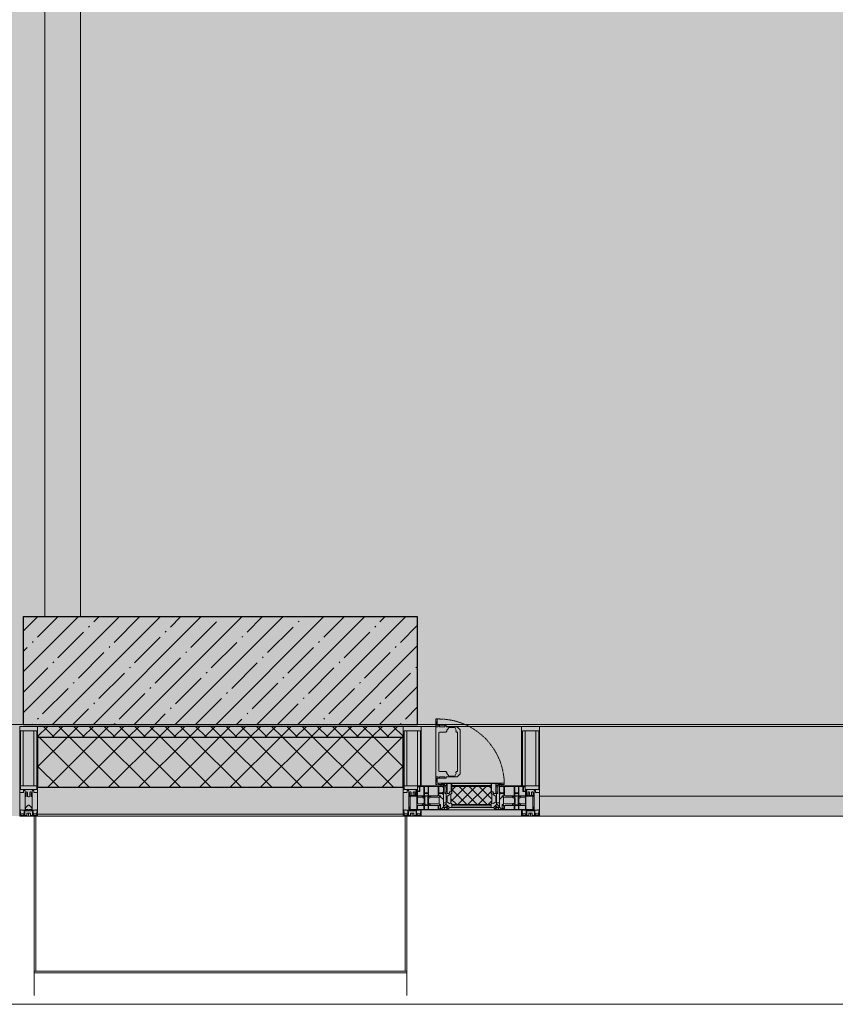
# Model space of a CAD drawing. Header units: millimetres. Extents: x -26897837 to 7466349, y -86687 to 22351.
# Tile 57 of 256: x 48018 to 50293, y -50259 to -47514. Entities that reach past the tile are written whole.
import ezdxf

# ---------------------------------------------------------------- set-up
doc = ezdxf.new("R2010")
doc.units = ezdxf.units.MM
doc.linetypes.add('-D1-02х01', pattern=[3, 2, -1])
for name, color, linetype, lineweight in [('_0', 7, 'Continuous', 13), ('A-200-M_WALL', 7, 'Continuous', 5), ('A-200-M_WALL_INT', 7, 'Continuous', 5), ('A-200-M_WALL_PAT', 7, 'Continuous', 5), ('A-214-M_CURT_WALL', 7, 'Continuous', 5), ('A-215-M_CURT_PANEL', 7, 'Continuous', 5), ('A-230-M_FLOOR', 7, 'Continuous', 5), ('A-280-M_COLUMN', 7, 'Continuous', 5), ('A-314-M_WINDOW', 7, 'Continuous', 5), ('S-280-M_COLUMN', 7, 'Continuous', 5), ('Z-060-M_DETAIL', 7, 'Continuous', 5), ('Ограждение', 7, 'Continuous', 5), ('Поручни', 7, 'Continuous', 5)]:
    doc.layers.add(name, color=color, linetype=linetype, lineweight=lineweight)

# ---------------------------------------------------------------- blocks, each defined once
blk = doc.blocks.new('System Panel - A_PAN_Glass-3903954-50_AS_Plan_13')
at = {"layer": 'A-215-M_CURT_PANEL'}
for p, q in [((825, 55), (-825, 55)), ((-825, 55), (-825, 0)), ((825, 0), (825, 55)), ((-825, 0), (825, 0))]:
    blk.add_line(p, q, dxfattribs=at)
blk = doc.blocks.new('Rectangular Mullion - R_StandardFrame_50Wx250H-3725449-50_AS_Plan_13')
at = {"layer": 'A-214-M_CURT_WALL'}
blk.add_line((33540, -505), (31890, -505), dxfattribs=at)
blk = doc.blocks.new('A_PAN_Створка - 383мм-V10-50_AS_Plan_13')
at = {"layer": 'A-215-M_CURT_PANEL'}
h = blk.add_hatch(dxfattribs=at)
h.set_pattern_fill('FP_13', color=256, style=0, pattern_type=2)
h.set_pattern_definition([(225, (13100, -754.981), (14.142136, -14.142136), []), (315, (13100, -754.981), (14.142136, 14.142136), [])])
h.paths.add_polyline_path([(-54.5, -31.8), (-54.9, -34.1), (-57.2, -36.4), (-57.2, -60.8), (-54.6, -63.4), (-53.6, -82.7), (54.6, -81.8), (54.6, -63.4), (57.2, -60.8), (57.2, -36.4), (54.9, -34.1), (54.5, -31.8)])
at = {"layer": 'A-314-M_WINDOW'}
for p, q in [((-67.9, -17), (-171, -17)), ((-171, -17), (-171, -57)), ((-171, -18.5), (-153.5, -18.5)), ((-153.5, -18.5), (-152, -20)), ((-152, -20), (-152, -73.5)), ((-150.5, -17), (-150.5, -29.4)), ((-132.4, -18.6), (-150.5, -18.6)), ((-132.4, -29.4), (-132.4, -18.6)), ((-131, -18.2), (-131, -29.5)), ((-120.8, -18.2), (-131, -18.2)), ((-120.8, -18.2), (-120.8, -29.5)), ((-119.3, -18.6), (-92.5, -18.6)), ((-119.3, -29.4), (-119.3, -18.6)), ((-92.5, -18.6), (-92.5, -29.4)), ((-90.8, -18.5), (-90.8, -29.4)), ((-87.3, -18.5), (-90.8, -18.5)), ((-87.3, -20.4), (-87.3, -18.5)), ((-87.3, -20.4), (-87.3, -21.9)), ((-84.8, -20.4), (-87.3, -20.4)), ((-87.3, -21.9), (-85.9, -21.9)), ((-85.9, -18.2), (-85.9, -20.4)), ((-75.9, -18.2), (-85.9, -18.2)), ((-85.9, -21.9), (-85.9, -29.4)), ((-83.4, -20.4), (-84.8, -20.4)), ((-70, -33.8), (-83.4, -20.4)), ((-78, -84), (-78, -23.5)), ((-78, -23.5), (-67.9, -23.5)), ((-75.9, -21.5), (-75.9, -18.2)), ((-75.9, -21.5), (-75.9, -23.5)), ((-74.9, -21.5), (-75.9, -21.5)), ((-75.9, -23.5), (-73, -23.5)), ((-74.9, -17.9), (-74.9, -21.5)), ((-68.9, -17.9), (-74.9, -17.9)), ((-67.2, -29.3), (-73, -23.5)), ((-61.4, -23.5), (-70, -32.1)), ((-68.9, -21.5), (-68.9, -17.9)), ((-67.9, -21.5), (-68.9, -21.5)), ((67.9, -17), (-67.9, -17)), ((-61.4, -23.5), (-67.9, -17)), ((-67.9, -17), (-67.9, -23.5)), ((-67.9, -17), (67.9, -17)), ((-67.9, -21.5), (-67.9, -23.5)), ((-67.9, -23.5), (-64.6, -26.8)), ((-67.9, -23.5), (-64.6, -26.8)), ((-64.6, -26.8), (-67.2, -29.3)), ((-64.6, -26.8), (-61.4, -23.5)), ((61.4, -23.5), (-61.4, -23.5)), ((67.9, -17), (61.4, -23.5)), ((70, -32.1), (61.4, -23.5)), ((61.4, -23.5), (64.6, -26.8)), ((67.9, -23.5), (64.6, -26.8)), ((64.6, -26.8), (67.9, -23.5)), ((64.6, -26.8), (67.2, -29.3)), ((67.2, -29.3), (73, -23.5)), ((67.9, -23.5), (67.9, -17)), ((171, -17), (67.9, -17)), ((67.9, -21.5), (67.9, -23.5)), ((67.9, -21.5), (68.9, -21.5)), ((67.9, -23.5), (78, -23.5)), ((68.9, -17.9), (74.9, -17.9)), ((68.9, -21.5), (68.9, -17.9)), ((70, -33.8), (83.4, -20.4)), ((75.9, -23.5), (73, -23.5)), ((74.9, -17.9), (74.9, -21.5)), ((74.9, -21.5), (75.9, -21.5)), ((75.9, -18.2), (85.9, -18.2)), ((75.9, -21.5), (75.9, -18.2)), ((75.9, -21.5), (75.9, -23.5)), ((78, -23.5), (78, -84)), ((83.4, -20.4), (84.8, -20.4)), ((84.8, -20.4), (87.3, -20.4)), ((85.9, -18.2), (85.9, -20.4)), ((85.9, -21.9), (85.9, -29.4)), ((87.3, -21.9), (85.9, -21.9)), ((87.3, -18.5), (90.8, -18.5)), ((87.3, -20.4), (87.3, -18.5)), ((87.3, -20.4), (87.3, -21.9)), ((90.8, -18.5), (90.8, -29.4)), ((92.5, -18.6), (92.5, -29.4)), ((119.3, -18.6), (92.5, -18.6)), ((119.3, -29.4), (119.3, -18.6)), ((120.8, -18.2), (120.8, -29.5)), ((120.8, -18.2), (131, -18.2)), ((131, -18.2), (131, -29.5)), ((132.4, -18.6), (150.5, -18.6)), ((132.4, -29.4), (132.4, -18.6)), ((150.5, -17), (150.5, -29.4)), ((153.5, -18.5), (152, -20)), ((152, -20), (152, -73.5)), ((171, -18.5), (153.5, -18.5)), ((171, -57), (171, -17)), ((-150.5, -29.4), (-132.4, -29.4)), ((-150.5, -33.6), (-150.5, -68)), ((-136.3, -33.6), (-150.5, -33.6)), ((-136.4, -52.4), (-150.5, -52.4)), ((-137.2, -31), (-135.8, -35)), ((-132.5, -31), (-137.2, -31)), ((-137.2, -54.8), (-135.8, -50.8)), ((-132.5, -54.8), (-137.2, -54.8)), ((-132.1, -36.8), (-135.8, -35)), ((-132.1, -49), (-135.8, -50.8)), ((-132.5, -31.9), (-133.4, -33.7)), ((-133.4, -33.7), (-130.1, -35.3)), ((-133.4, -52), (-130.1, -50.4)), ((-132.5, -53.8), (-133.4, -52)), ((-132.5, -31.9), (-132.5, -31)), ((-132.5, -53.8), (-132.5, -54.8)), ((-132.1, -49), (-132.1, -36.8)), ((-131, -29.5), (-120.8, -29.5)), ((-131, -30.9), (-131, -33)), ((-120.8, -30.9), (-131, -30.9)), ((-129.4, -34.6), (-131, -33)), ((-129.4, -51.1), (-131, -52.7)), ((-131, -55.1), (-131, -52.7)), ((-130.1, -35.3), (-129.4, -34.6)), ((-130.1, -35.3), (-130.1, -50.4)), ((-130.1, -50.4), (-129.4, -51.1)), ((-122.4, -34.6), (-120.8, -33)), ((-121.7, -35.3), (-122.4, -34.6)), ((-121.7, -50.4), (-122.4, -51.1)), ((-122.4, -51.1), (-120.8, -52.7)), ((-118.4, -33.7), (-121.7, -35.3)), ((-121.7, -35.3), (-121.7, -50.4)), ((-118.4, -52), (-121.7, -50.4)), ((-120.8, -30.9), (-120.8, -33)), ((-120.8, -55.1), (-120.8, -52.7)), ((-119.7, -36.8), (-115.9, -35)), ((-119.7, -49), (-119.7, -36.8)), ((-119.7, -49), (-115.9, -50.8)), ((-92.5, -29.4), (-119.3, -29.4)), ((-119.3, -31), (-114.6, -31)), ((-119.3, -31.9), (-119.3, -31)), ((-119.3, -31.9), (-118.4, -33.7)), ((-119.3, -53.8), (-118.4, -52)), ((-119.3, -53.8), (-119.3, -54.8)), ((-119.3, -54.8), (-114.6, -54.8)), ((-114.6, -31), (-115.9, -35)), ((-114.6, -54.8), (-115.9, -50.8)), ((-94.1, -33.5), (-115.4, -33.5)), ((-94.1, -52.5), (-115.3, -52.5)), ((-89.9, -35.1), (-94.1, -33.5)), ((-89.9, -50.9), (-94.1, -52.5)), ((-90.8, -29.4), (-85.9, -29.4)), ((-89.9, -32.5), (-89.9, -35.1)), ((-85.9, -32.5), (-89.9, -32.5)), ((-89.9, -35.1), (-89.9, -50.9)), ((-89.9, -52.2), (-89.9, -50.9)), ((-89.9, -52.2), (-88.6, -53.5)), ((-85.9, -53.5), (-88.6, -53.5)), ((-85.9, -29.4), (-85.9, -32.5)), ((-85.9, -53.5), (-78, -45.6)), ((-85.9, -56.6), (-85.9, -53.5)), ((-78, -36.8), (-70, -36.8)), ((-78, -45.6), (-78, -36.8)), ((-70, -32.1), (-70, -62.5)), ((-70, -36.8), (-70, -33.8)), ((70, -62.5), (70, -32.1)), ((70, -36.8), (70, -33.8)), ((78, -36.8), (70, -36.8)), ((78, -45.6), (78, -36.8)), ((85.9, -53.5), (78, -45.6)), ((85.9, -29.4), (85.9, -32.5)), ((90.8, -29.4), (85.9, -29.4)), ((85.9, -32.5), (89.9, -32.5)), ((85.9, -53.5), (88.6, -53.5)), ((85.9, -56.6), (85.9, -53.5)), ((89.9, -52.2), (88.6, -53.5)), ((89.9, -32.5), (89.9, -35.1)), ((89.9, -35.1), (94.1, -33.5)), ((89.9, -35.1), (89.9, -50.9)), ((89.9, -50.9), (94.1, -52.5)), ((89.9, -52.2), (89.9, -50.9)), ((92.5, -29.4), (119.3, -29.4)), ((94.1, -33.5), (115.4, -33.5)), ((94.1, -52.5), (115.3, -52.5)), ((114.6, -31), (115.9, -35)), ((119.3, -31), (114.6, -31)), ((114.6, -54.8), (115.9, -50.8)), ((119.3, -54.8), (114.6, -54.8)), ((119.7, -36.8), (115.9, -35)), ((119.7, -49), (115.9, -50.8)), ((119.3, -31.9), (118.4, -33.7)), ((118.4, -33.7), (121.7, -35.3)), ((118.4, -52), (121.7, -50.4)), ((119.3, -53.8), (118.4, -52)), ((119.3, -31.9), (119.3, -31)), ((119.3, -53.8), (119.3, -54.8)), ((119.7, -49), (119.7, -36.8)), ((131, -29.5), (120.8, -29.5)), ((120.8, -30.9), (120.8, -33)), ((120.8, -30.9), (131, -30.9)), ((122.4, -34.6), (120.8, -33)), ((122.4, -51.1), (120.8, -52.7)), ((120.8, -55.1), (120.8, -52.7)), ((121.7, -35.3), (122.4, -34.6)), ((121.7, -35.3), (121.7, -50.4)), ((121.7, -50.4), (122.4, -51.1)), ((129.4, -34.6), (131, -33)), ((130.1, -35.3), (129.4, -34.6)), ((130.1, -50.4), (129.4, -51.1)), ((129.4, -51.1), (131, -52.7)), ((133.4, -33.7), (130.1, -35.3)), ((130.1, -35.3), (130.1, -50.4)), ((133.4, -52), (130.1, -50.4)), ((131, -30.9), (131, -33)), ((131, -55.1), (131, -52.7)), ((132.1, -36.8), (135.8, -35)), ((132.1, -49), (132.1, -36.8)), ((132.1, -49), (135.8, -50.8)), ((150.5, -29.4), (132.4, -29.4)), ((132.5, -31), (137.2, -31)), ((132.5, -31.9), (132.5, -31)), ((132.5, -31.9), (133.4, -33.7)), ((132.5, -53.8), (133.4, -52)), ((132.5, -53.8), (132.5, -54.8)), ((132.5, -54.8), (137.2, -54.8)), ((137.2, -31), (135.8, -35)), ((137.2, -54.8), (135.8, -50.8)), ((136.3, -33.6), (150.5, -33.6)), ((136.4, -52.4), (150.5, -52.4)), ((150.5, -33.6), (150.5, -68)), ((-171, -55.5), (-152, -55.5)), ((-171, -57), (-156, -57)), ((-153, -60), (-153, -73.5)), ((-153, -73.5), (-150, -73.5)), ((-150.5, -56.6), (-132.4, -56.6)), ((-150.5, -68), (-143.5, -68)), ((-150.5, -69.5), (-150.5, -73.5)), ((-145, -69.5), (-150.5, -69.5)), ((-150, -73.5), (-150, -84)), ((-148.5, -81), (-148.5, -82.5)), ((-143.5, -81), (-148.5, -81)), ((-145, -69.5), (-145, -79.5)), ((-143.5, -68), (-143.5, -81)), ((-132.4, -56.6), (-132.4, -82.5)), ((-120.8, -55.1), (-131, -55.1)), ((-131, -56.5), (-131, -62.6)), ((-131, -56.5), (-120.8, -56.5)), ((-120.8, -62.6), (-131, -62.6)), ((-131, -64.6), (-120.8, -64.6)), ((-131, -82.5), (-131, -64.6)), ((-120.8, -56.5), (-120.8, -62.6)), ((-120.8, -82.5), (-120.8, -64.6)), ((-119.3, -56.6), (-119.3, -82.5)), ((-92.5, -56.6), (-119.3, -56.6)), ((-92.5, -56.6), (-92.5, -82.5)), ((-90.8, -56.6), (-85.9, -56.6)), ((-90.8, -62.7), (-90.8, -56.6)), ((-80.4, -62.7), (-90.8, -62.7)), ((-90.8, -64.6), (-90.8, -82.5)), ((-80.1, -64.6), (-90.8, -64.6)), ((-80.4, -61.1), (-80.4, -62.7)), ((-78, -61.1), (-80.4, -61.1)), ((-80.1, -66.1), (-80.1, -64.6)), ((-78, -66.1), (-80.1, -66.1)), ((-79.5, -80.6), (-78, -80.6)), ((-79.5, -82.5), (-79.5, -80.6)), ((-78, -66.1), (-78, -61.1)), ((-70, -62.5), (-73.9, -62.5)), ((-73.9, -62.5), (-73.9, -87.5)), ((73.9, -62.5), (70, -62.5)), ((73.9, -87.5), (73.9, -62.5)), ((78, -61.1), (80.4, -61.1)), ((78, -66.1), (78, -61.1)), ((78, -66.1), (80.1, -66.1)), ((79.5, -80.6), (78, -80.6)), ((79.5, -82.5), (79.5, -80.6)), ((80.1, -64.6), (90.8, -64.6)), ((80.1, -66.1), (80.1, -64.6)), ((80.4, -61.1), (80.4, -62.7)), ((80.4, -62.7), (90.8, -62.7)), ((90.8, -56.6), (85.9, -56.6)), ((90.8, -62.7), (90.8, -56.6)), ((90.8, -64.6), (90.8, -82.5)), ((92.5, -56.6), (119.3, -56.6)), ((92.5, -56.6), (92.5, -82.5)), ((119.3, -56.6), (119.3, -82.5)), ((120.8, -55.1), (131, -55.1)), ((120.8, -56.5), (120.8, -62.6)), ((131, -56.5), (120.8, -56.5)), ((120.8, -62.6), (131, -62.6)), ((120.8, -82.5), (120.8, -64.6)), ((131, -64.6), (120.8, -64.6)), ((131, -56.5), (131, -62.6)), ((131, -82.5), (131, -64.6)), ((150.5, -56.6), (132.4, -56.6)), ((132.4, -56.6), (132.4, -82.5)), ((143.5, -68), (143.5, -81)), ((150.5, -68), (143.5, -68)), ((143.5, -81), (148.5, -81)), ((145, -69.5), (150.5, -69.5)), ((145, -69.5), (145, -79.5)), ((148.5, -81), (148.5, -82.5)), ((150, -84), (150, -73.5)), ((150, -73.5), (153, -73.5)), ((150.5, -69.5), (150.5, -73.5)), ((171, -55.5), (152, -55.5)), ((153, -73.5), (153, -60)), ((156, -57), (171, -57)), ((-150, -84), (-78, -84)), ((-148.5, -82.5), (-132.4, -82.5)), ((-131, -82.5), (-120.8, -82.5)), ((-119.3, -82.5), (-92.5, -82.5)), ((-73.9, -87.5), (-91.5, -87.5)), ((-91.5, -87.5), (-91.5, -92)), ((-91.5, -92), (91.5, -92)), ((-90.8, -82.5), (-79.5, -82.5)), ((-78, -84), (-85, -84)), ((-85, -84), (-85, -87.5)), ((-85, -87.5), (-78, -87.5)), ((-78, -87.5), (-78, -84)), ((-78, -84), (-73.9, -84)), ((73.9, -84), (78, -84)), ((91.5, -87.5), (73.9, -87.5)), ((78, -87.5), (78, -84)), ((78, -84), (85, -84)), ((78, -84), (150, -84)), ((85, -87.5), (78, -87.5)), ((90.8, -82.5), (79.5, -82.5)), ((85, -84), (85, -87.5)), ((91.5, -92), (91.5, -87.5)), ((119.3, -82.5), (92.5, -82.5)), ((131, -82.5), (120.8, -82.5)), ((148.5, -82.5), (132.4, -82.5))]:
    blk.add_line(p, q, dxfattribs=at)
for centre, start, end in [((-156, -60), 0, 90), ((156, -60), 90, 180)]:
    blk.add_arc(centre, 3, start, end, dxfattribs=at)
at = {"layer": 'A-314-M_WINDOW', "linetype": '-D1-02х01'}
blk.add_arc((91.4, -87.5), 183, 181.4091, 271.1445, dxfattribs=at)
at = {"layer": 'Z-060-M_DETAIL'}
for p, q in [((-70, -32.1), (-61.4, -23.5)), ((61.4, -23.5), (-61.4, -23.5)), ((-54.9, -25.8), (-53.9, -24.8)), ((-54.9, -29.5), (-54.9, -25.8)), ((-53.9, -24.8), (53.9, -24.8)), ((54.9, -25.8), (53.9, -24.8)), ((54.9, -29.5), (54.9, -25.8)), ((70, -32.1), (61.4, -23.5)), ((-70, -62.5), (-70, -32.1)), ((-67.8, -38.3), (-65.7, -37.4)), ((-67.8, -55.7), (-67.8, -38.3)), ((-65.7, -37.4), (-60.8, -34.7)), ((-60.8, -34.7), (-57.3, -35.9)), ((-55.2, -33.8), (-57.3, -35.9)), ((-54.9, -34.1), (-57.2, -36.4)), ((-57.2, -36.4), (-57.2, -60.8)), ((-55.2, -33.8), (-54.8, -31.5)), ((-53.9, -30.5), (-54.9, -29.5)), ((-54.5, -31.8), (-54.9, -34.1)), ((0, -31.5), (-54.8, -31.5)), ((54.5, -31.8), (-54.5, -31.8)), ((53.9, -30.5), (-53.9, -30.5)), ((0, -31.5), (54.8, -31.5)), ((53.9, -30.5), (54.9, -29.5)), ((54.9, -34.1), (54.5, -31.8)), ((55.2, -33.8), (54.8, -31.5)), ((57.2, -36.4), (54.9, -34.1)), ((55.2, -33.8), (57.3, -35.9)), ((57.2, -60.8), (57.2, -36.4)), ((60.8, -34.7), (57.3, -35.9)), ((65.7, -37.4), (60.8, -34.7)), ((67.8, -38.3), (65.7, -37.4)), ((67.8, -55.7), (67.8, -38.3)), ((70, -62.5), (70, -32.1)), ((-73.9, -62.5), (-70, -62.5)), ((-73.9, -87.5), (-73.9, -62.5)), ((-69.4, -66.5), (-73.9, -66.5)), ((-73.9, -81.5), (-69.4, -81.5)), ((-69.4, -81.5), (-69.4, -66.5)), ((-61.7, -62.5), (-67.9, -62.5)), ((-67.9, -62.5), (-67.9, -89.3)), ((-66, -56.5), (-67.8, -55.7)), ((-66, -56.5), (-62, -59.1)), ((-62, -59.1), (-60.7, -61)), ((-61.7, -64.9), (-61.7, -62.5)), ((-60.1, -67.7), (-61.7, -64.9)), ((-60.7, -61), (-57.4, -61)), ((-56.4, -67.7), (-60.1, -67.7)), ((-57.4, -61), (-54.9, -63.5)), ((-57.2, -60.8), (-54.6, -63.4)), ((-56.4, -89.4), (-56.4, -67.7)), ((-54.9, -63.5), (-54.9, -81.9)), ((-54.9, -81.9), (-53.8, -83)), ((-54.6, -63.4), (-54.6, -81.8)), ((-54.6, -81.8), (-53.6, -82.7)), ((53.6, -82.7), (54.6, -81.8)), ((54.9, -81.9), (53.8, -83)), ((54.6, -63.4), (57.2, -60.8)), ((54.6, -81.8), (54.6, -63.4)), ((57.4, -61), (54.9, -63.5)), ((54.9, -63.5), (54.9, -81.9)), ((56.4, -67.7), (60.1, -67.7)), ((56.4, -89.4), (56.4, -67.7)), ((60.7, -61), (57.4, -61)), ((60.1, -67.7), (61.7, -64.9)), ((62, -59.1), (60.7, -61)), ((61.7, -62.5), (67.9, -62.5)), ((61.7, -64.9), (61.7, -62.5)), ((66, -56.5), (62, -59.1)), ((66, -56.5), (67.8, -55.7)), ((67.9, -62.5), (67.9, -89.3)), ((69.4, -66.5), (73.9, -66.5)), ((69.4, -81.5), (69.4, -66.5)), ((73.9, -81.5), (69.4, -81.5)), ((73.9, -62.5), (70, -62.5)), ((73.9, -87.5), (73.9, -62.5)), ((-91.5, -87.5), (-73.9, -87.5)), ((-91.5, -92), (-91.5, -87.5)), ((-91.5, -92), (91.5, -92)), ((-83.4, -90.3), (-83.4, -87.5)), ((-83.4, -90.3), (-69.4, -90.3)), ((-69.4, -85.5), (-73.9, -85.5)), ((-69.4, -90.3), (-69.4, -85.5)), ((-67.9, -89.3), (-66.9, -90.3)), ((-66.9, -90.3), (-57.4, -90.3)), ((-57.4, -90.3), (-56.4, -89.4)), ((-54.9, -85.6), (-53.9, -84.6)), ((-54.9, -89.3), (-54.9, -85.6)), ((-53.9, -90.3), (-54.9, -89.3)), ((-53.9, -84.6), (53.9, -84.6)), ((53.9, -90.3), (-53.9, -90.3)), ((53.8, -83), (-53.8, -83)), ((-53.6, -82.7), (53.6, -82.7)), ((54.9, -85.6), (53.9, -84.6)), ((53.9, -90.3), (54.9, -89.3)), ((54.9, -89.3), (54.9, -85.6)), ((57.4, -90.3), (56.4, -89.4)), ((66.9, -90.3), (57.4, -90.3)), ((67.9, -89.3), (66.9, -90.3)), ((69.4, -85.5), (73.9, -85.5)), ((69.4, -90.3), (69.4, -85.5)), ((83.4, -90.3), (69.4, -90.3)), ((91.5, -87.5), (73.9, -87.5)), ((83.4, -90.3), (83.4, -87.5)), ((91.5, -92), (91.5, -87.5))]:
    blk.add_line(p, q, dxfattribs=at)
at = {"layer": 'Z-060-M_DETAIL', "color": 9, "true_color": 0xc8c8c8}
for p, q in [((39.7, -109), (31.1, -117.6)), ((70.1, -109), (39.7, -109)), ((70.1, -105.1), (70.1, -109)), ((95.1, -105.1), (70.1, -105.1)), ((74.1, -109.6), (74.1, -105.1)), ((89.1, -109.6), (74.1, -109.6)), ((89.1, -105.1), (89.1, -109.6)), ((93.1, -109.6), (93.1, -105.1)), ((97.9, -109.6), (93.1, -109.6)), ((95.1, -87.5), (95.1, -105.1)), ((99.6, -87.5), (95.1, -87.5)), ((97.9, -95.6), (95.1, -95.6)), ((97.9, -95.6), (97.9, -109.6)), ((99.6, -270.5), (99.6, -87.5)), ((31.1, -117.6), (31.1, -240.4)), ((41.4, -123.8), (39.1, -124.2)), ((39.1, -179), (39.1, -124.2)), ((41.4, -123.8), (43.5, -121.7)), ((45, -113.3), (42.3, -118.2)), ((42.3, -118.2), (43.5, -121.7)), ((45.9, -111.2), (45, -113.3)), ((63.3, -111.2), (45.9, -111.2)), ((64.1, -113), (63.3, -111.2)), ((64.1, -113), (66.7, -117)), ((66.7, -117), (68.6, -118.3)), ((68.6, -118.3), (68.6, -121.6)), ((68.6, -121.6), (71.1, -124.1)), ((71.1, -124.1), (89.5, -124.1)), ((89.5, -124.1), (90.6, -125.2)), ((90.6, -125.2), (90.6, -232.8)), ((39.1, -179), (39.1, -233.8)), ((39.7, -249), (31.1, -240.4)), ((41.4, -234.2), (39.1, -233.8)), ((41.4, -234.2), (43.5, -236.3)), ((42.3, -239.8), (43.5, -236.3)), ((45, -244.7), (42.3, -239.8)), ((45.9, -246.8), (45, -244.7)), ((63.3, -246.8), (45.9, -246.8)), ((64.1, -245), (63.3, -246.8)), ((64.1, -245), (66.7, -241)), ((66.7, -241), (68.6, -239.7)), ((68.6, -236.4), (71.1, -233.9)), ((68.6, -239.7), (68.6, -236.4)), ((71.1, -233.9), (89.5, -233.9)), ((89.5, -233.9), (90.6, -232.8)), ((70.1, -249), (39.7, -249)), ((70.1, -252.9), (70.1, -249)), ((95.1, -252.9), (70.1, -252.9)), ((74.1, -248.4), (74.1, -252.9)), ((89.1, -248.4), (74.1, -248.4)), ((89.1, -252.9), (89.1, -248.4)), ((93.1, -248.4), (93.1, -252.9)), ((97.9, -248.4), (93.1, -248.4)), ((95.1, -270.5), (95.1, -252.9)), ((97.9, -262.4), (95.1, -262.4)), ((99.6, -270.5), (95.1, -270.5)), ((97.9, -262.4), (97.9, -248.4))]:
    blk.add_line(p, q, dxfattribs=at)
blk = doc.blocks.new('Rectangular Mullion - R_StandardFrame_50Wx250H-V3-50_AS_Plan_13')
at = {"layer": 'A-214-M_CURT_WALL'}
for p, q in [((37450, 15934.9), (37450, 16145)), ((37700, 15865), (37700, 16145)), ((37450, 15865), (37450, 15905.4))]:
    blk.add_line(p, q, dxfattribs=at)
blk = doc.blocks.new('Rectangular Mullion - 50Wx250H-V1-50_AS_Plan_13')
at = {"layer": 'Z-060-M_DETAIL'}
for p, q in [((-25, 84), (-25, 250)), ((-25, 250), (0, 250)), ((25, 250), (0, 250)), ((25, 65.2), (25, 250)), ((-23, 237.3), (0, 237.3)), ((-23, 237.3), (-23, 84)), ((-14.9, 84), (-14.9, 237.3)), ((23, 237.3), (0, 237.3)), ((14.9, 84), (14.9, 237.3)), ((23, 237.3), (23, 73.6)), ((0, 84), (-15, 84)), ((0, 84), (23, 84)), ((-0.5, 73.6), (-15, 73.6)), ((-10, 71.3), (-12, 71.3)), ((-10, 57.4), (-10, 71.3)), ((-7, 65.2), (-5.9, 67.3)), ((-7, 65.2), (-7, 57)), ((-4.1, 67.3), (-5.9, 67.3)), ((-4.1, 67.3), (-2.9, 65.1)), ((-2.9, 65.1), (-2.9, 57)), ((0.5, 73.6), (23, 73.6)), ((4.1, 67.3), (2.9, 65.1)), ((2.9, 65.1), (2.9, 57)), ((4.1, 67.3), (5.9, 67.3)), ((7, 65.2), (5.9, 67.3)), ((7, 65.2), (7, 54.7)), ((10, 71.3), (14, 71.3)), ((10, 53), (10, 71.3)), ((14, 71.3), (14, 65.2)), ((14, 65.2), (25, 65.2)), ((8.7, 53), (7, 54.7)), ((8.7, 53), (10, 53)), ((10, 53), (10, 17)), ((-23.8, 14.6), (-25, 14.2)), ((-25, 0), (-25, 14.2)), ((-23.8, 17), (-23.8, 14.6)), ((-22.5, 10.6), (-23.8, 14.6)), ((-22.5, 10.6), (-23.7, 9.9)), ((-23.7, 1.3), (-23.7, 9.9)), ((-23.7, 1.3), (-11.8, 1.3)), ((-23.2, 10.2), (-22.5, 8)), ((-22.5, 8), (-22.5, 4.5)), ((-21.3, 4.5), (-22.5, 4.5)), ((-22.3, 17), (-22.3, 16)), ((-22.3, 16), (-21.3, 16)), ((-19.9, 17), (-21.3, 16)), ((-21.3, 4.5), (-21.3, 6.5)), ((-21.3, 6.5), (-14.2, 6.5)), ((-7.4, 16.6), (-18.4, 16.6)), ((-14.2, 6.5), (-14.2, 4.5)), ((-13.2, 4.5), (-14.2, 4.5)), ((-13.2, 4.5), (-12.2, 7.2)), ((-12.7, 7.6), (-11.3, 11.4)), ((-12.7, 7.6), (-11.8, 6.9)), ((-12.2, 9), (-12.2, 14.8)), ((-12.2, 14.8), (0, 14.8)), ((-11.8, 1.3), (-11.8, 6.9)), ((-10.5, 11.2), (-11.3, 11.4)), ((-10.5, 1.5), (-10.5, 11.2)), ((-4.8, 1.5), (-10.5, 1.5)), ((0, 8), (-4.8, 8)), ((-4.8, 1.5), (-4.8, 8)), ((-2.6, 16.8), (0, 16.8)), ((2.6, 16.8), (0, 16.8)), ((0, 14.8), (0, 16.8)), ((0, 14.8), (0, 16.8)), ((12.2, 14.8), (0, 14.8)), ((0, 0), (0, 8)), ((0, 8), (4.8, 8)), ((0, 0), (0, 8)), ((4.8, 1.5), (4.8, 8)), ((4.8, 1.5), (10.5, 1.5)), ((8.5, 23), (6, 25.5)), ((6, 18), (7.4, 18)), ((7.4, 18), (7.4, 16.6)), ((7.4, 16.6), (18.4, 16.6)), ((7.5, 18.5), (8.5, 18.5)), ((7.5, 17), (7.5, 18.5)), ((10, 17), (7.5, 17)), ((8.5, 18.5), (8.5, 23)), ((10.5, 11.2), (11.3, 11.4)), ((10.5, 1.5), (10.5, 11.2)), ((12.7, 7.6), (11.3, 11.4)), ((12.7, 7.6), (11.8, 6.9)), ((11.8, 1.3), (11.8, 6.9)), ((23.7, 1.3), (11.8, 1.3)), ((12.2, 9), (12.2, 14.8)), ((13.2, 4.5), (12.2, 7.2)), ((13.2, 4.5), (14.2, 4.5)), ((21.3, 6.5), (14.2, 6.5)), ((14.2, 6.5), (14.2, 4.5)), ((18.4, 16.6), (19, 17.6)), ((19, 17.6), (21.3, 16)), ((22.3, 16), (21.3, 16)), ((21.3, 4.5), (21.3, 6.5)), ((21.3, 4.5), (22.5, 4.5)), ((22.3, 17), (22.3, 16)), ((22.3, 17), (23.8, 17)), ((22.5, 10.6), (23.8, 14.6)), ((22.5, 10.6), (23.7, 9.9)), ((23.2, 10.2), (22.5, 8)), ((22.5, 8), (22.5, 4.5)), ((23.7, 1.3), (23.7, 9.9)), ((23.8, 17), (23.8, 14.6)), ((23.8, 14.6), (25, 14.2)), ((25, 0), (25, 14.2)), ((-25, 0), (0, 0)), ((25, 0), (0, 0))]:
    blk.add_line(p, q, dxfattribs=at)
for centre, start, end in [((-0.5, 73.1), 360, 90), ((0.5, 73.1), 90, 180)]:
    blk.add_arc(centre, 0.5, start, end, dxfattribs=at)
blk = doc.blocks.new('Rectangular Mullion - R_StandardFrame_50Wx250H-3902728-50_AS_Plan_13')
at = {"layer": 'A-214-M_CURT_WALL', "lineweight": 9}
for p, q in [((-25, -17), (-25, 0)), ((-25, 0), (25, 0)), ((25, 0), (25, -250)), ((-25, -250), (-25, -84)), ((25, -250), (-25, -250))]:
    blk.add_line(p, q, dxfattribs=at)
blk = doc.blocks.new('Rectangular Mullion - 50Wx250H-2623690-50_AS_Plan_13')
at = {"layer": 'Z-060-M_DETAIL'}
for p, q in [((-25, 65.2), (-25, 250)), ((-25, 250), (0, 250)), ((25, 250), (0, 250)), ((25, 65.2), (25, 250)), ((-23, 237.3), (0, 237.3)), ((-23, 237.3), (-23, 73.6)), ((-14.9, 84), (-14.9, 237.3)), ((23, 237.3), (0, 237.3)), ((14.9, 84), (14.9, 237.3)), ((23, 237.3), (23, 73.6)), ((0, 84), (-23, 84)), ((0, 84), (23, 84)), ((-14, 65.2), (-25, 65.2)), ((-0.5, 73.6), (-23, 73.6)), ((-14, 71.3), (-14, 65.2)), ((-10, 71.3), (-14, 71.3)), ((-10, 53), (-10, 71.3)), ((-7, 65.2), (-5.9, 67.3)), ((-7, 65.2), (-7, 54.7)), ((-4.1, 67.3), (-5.9, 67.3)), ((-4.1, 67.3), (-2.9, 65.1)), ((-2.9, 65.1), (-2.9, 54.6)), ((0.5, 73.6), (23, 73.6)), ((4.1, 67.3), (2.9, 65.1)), ((2.9, 65.1), (2.9, 54.6)), ((4.1, 67.3), (5.9, 67.3)), ((7, 65.2), (5.9, 67.3)), ((7, 65.2), (7, 54.7)), ((10, 71.3), (14, 71.3)), ((10, 53), (10, 71.3)), ((14, 71.3), (14, 65.2)), ((14, 65.2), (25, 65.2)), ((-8.7, 53), (-10, 53)), ((-10, 53), (-10, 17)), ((-8.7, 53), (-7, 54.7)), ((-8.5, 23), (-1.5, 30)), ((-1.3, 53), (-2.9, 54.6)), ((-1.5, 30), (0, 30)), ((0, 53), (-1.3, 53)), ((0, 53), (1.3, 53)), ((1.5, 30), (0, 30)), ((1.3, 53), (2.9, 54.6)), ((8.5, 23), (1.5, 30)), ((8.7, 53), (7, 54.7)), ((8.7, 53), (10, 53)), ((10, 53), (10, 17)), ((-23.8, 14.6), (-25, 14.2)), ((-25, 0), (-25, 14.2)), ((-22.3, 17), (-23.8, 17)), ((-23.8, 17), (-23.8, 14.6)), ((-22.5, 10.6), (-23.8, 14.6)), ((-22.5, 10.6), (-23.7, 9.9)), ((-23.7, 1.3), (-23.7, 9.9)), ((-23.7, 1.3), (-11.8, 1.3)), ((-23.2, 10.2), (-22.5, 8)), ((-22.5, 8), (-22.5, 4.5)), ((-21.3, 4.5), (-22.5, 4.5)), ((-22.3, 17), (-22.3, 16)), ((-22.3, 16), (-21.3, 16)), ((-19, 17.6), (-21.3, 16)), ((-21.3, 4.5), (-21.3, 6.5)), ((-21.3, 6.5), (-14.2, 6.5)), ((-18.4, 16.6), (-19, 17.6)), ((-7.4, 16.6), (-18.4, 16.6)), ((-14.2, 6.5), (-14.2, 4.5)), ((-13.2, 4.5), (-14.2, 4.5)), ((-13.2, 4.5), (-12.2, 7.2)), ((-12.7, 7.6), (-11.3, 11.4)), ((-12.7, 7.6), (-11.8, 6.9)), ((-12.2, 9), (-12.2, 14.8)), ((-12.2, 14.8), (0, 14.8)), ((-11.8, 1.3), (-11.8, 6.9)), ((-10.5, 11.2), (-11.3, 11.4)), ((-10.5, 1.5), (-10.5, 11.2)), ((-4.8, 1.5), (-10.5, 1.5)), ((-10, 17), (-7.5, 17)), ((-8.5, 18.5), (-8.5, 23)), ((-7.5, 18.5), (-8.5, 18.5)), ((-7.5, 17), (-7.5, 18.5)), ((-7.4, 18), (-7.4, 16.6)), ((-2.6, 18), (-7.4, 18)), ((0, 8), (-4.8, 8)), ((-4.8, 1.5), (-4.8, 8)), ((-2.6, 18), (-2.6, 16.8)), ((-2.6, 16.8), (0, 16.8)), ((2.6, 16.8), (0, 16.8)), ((0, 14.8), (0, 16.8)), ((0, 14.8), (0, 16.8)), ((12.2, 14.8), (0, 14.8)), ((0, 0), (0, 8)), ((0, 8), (4.8, 8)), ((0, 0), (0, 8)), ((2.6, 18), (2.6, 16.8)), ((2.6, 18), (7.4, 18)), ((4.8, 1.5), (4.8, 8)), ((4.8, 1.5), (10.5, 1.5)), ((7.4, 18), (7.4, 16.6)), ((7.4, 16.6), (18.4, 16.6)), ((7.5, 18.5), (8.5, 18.5)), ((7.5, 17), (7.5, 18.5)), ((10, 17), (7.5, 17)), ((8.5, 18.5), (8.5, 23)), ((10.5, 11.2), (11.3, 11.4)), ((10.5, 1.5), (10.5, 11.2)), ((12.7, 7.6), (11.3, 11.4)), ((12.7, 7.6), (11.8, 6.9)), ((11.8, 1.3), (11.8, 6.9)), ((23.7, 1.3), (11.8, 1.3)), ((12.2, 9), (12.2, 14.8)), ((13.2, 4.5), (12.2, 7.2)), ((13.2, 4.5), (14.2, 4.5)), ((21.3, 6.5), (14.2, 6.5)), ((14.2, 6.5), (14.2, 4.5)), ((18.4, 16.6), (19, 17.6)), ((19, 17.6), (21.3, 16)), ((22.3, 16), (21.3, 16)), ((21.3, 4.5), (21.3, 6.5)), ((21.3, 4.5), (22.5, 4.5)), ((22.3, 17), (22.3, 16)), ((22.3, 17), (23.8, 17)), ((22.5, 10.6), (23.8, 14.6)), ((22.5, 10.6), (23.7, 9.9)), ((23.2, 10.2), (22.5, 8)), ((22.5, 8), (22.5, 4.5)), ((23.7, 1.3), (23.7, 9.9)), ((23.8, 17), (23.8, 14.6)), ((23.8, 14.6), (25, 14.2)), ((25, 0), (25, 14.2)), ((-25, 0), (0, 0)), ((25, 0), (0, 0))]:
    blk.add_line(p, q, dxfattribs=at)
for centre, start, end in [((-0.5, 73.1), 360, 90), ((0.5, 73.1), 90, 180)]:
    blk.add_arc(centre, 0.5, start, end, dxfattribs=at)
blk = doc.blocks.new('Rectangular Mullion - R_StandardFrame_50Wx250H-3903955-50_AS_Plan_13')
at = {"layer": 'A-214-M_CURT_WALL', "lineweight": 9}
for p, q in [((-50, -250), (-50, 0)), ((-50, 0), (0, 0)), ((0, 0), (0, -250)), ((0, -250), (-50, -250))]:
    blk.add_line(p, q, dxfattribs=at)
blk = doc.blocks.new('Rectangular Mullion - 50Wx250H-V26-50_AS_Plan_13')
at = {"layer": 'Z-060-M_DETAIL'}
for p, q in [((-25, 65.2), (-25, 250)), ((-25, 250), (0, 250)), ((25, 250), (0, 250)), ((25, 84), (25, 250)), ((-23, 237.3), (0, 237.3)), ((-23, 237.3), (-23, 73.6)), ((-14.9, 84), (-14.9, 237.3)), ((23, 237.3), (0, 237.3)), ((14.9, 84), (14.9, 237.3)), ((23, 237.3), (23, 84)), ((0, 84), (-23, 84)), ((0, 84), (15, 84)), ((-14, 65.2), (-25, 65.2)), ((-0.5, 73.6), (-23, 73.6)), ((-14, 71.3), (-14, 65.2)), ((-10, 71.3), (-14, 71.3)), ((-10, 53), (-10, 71.3)), ((-7, 65.2), (-5.9, 67.3)), ((-7, 65.2), (-7, 54.7)), ((-4.1, 67.3), (-5.9, 67.3)), ((-4.1, 67.3), (-2.9, 65.1)), ((-2.9, 65.1), (-2.9, 57)), ((0.5, 73.6), (15, 73.6)), ((4.1, 67.3), (2.9, 65.1)), ((2.9, 65.1), (2.9, 57)), ((4.1, 67.3), (5.9, 67.3)), ((7, 65.2), (5.9, 67.3)), ((7, 65.2), (7, 57)), ((10, 71.3), (12, 71.3)), ((10, 57.4), (10, 71.3)), ((-8.7, 53), (-10, 53)), ((-10, 53), (-10, 17)), ((-8.7, 53), (-7, 54.7)), ((-23.8, 14.6), (-25, 14.2)), ((-25, 0), (-25, 14.2)), ((-22.3, 17), (-23.8, 17)), ((-23.8, 17), (-23.8, 14.6)), ((-22.5, 10.6), (-23.8, 14.6)), ((-22.5, 10.6), (-23.7, 9.9)), ((-23.7, 1.3), (-23.7, 9.9)), ((-23.7, 1.3), (-11.8, 1.3)), ((-23.2, 10.2), (-22.5, 8)), ((-22.5, 8), (-22.5, 4.5)), ((-21.3, 4.5), (-22.5, 4.5)), ((-22.3, 17), (-22.3, 16)), ((-22.3, 16), (-21.3, 16)), ((-19, 17.6), (-21.3, 16)), ((-21.3, 4.5), (-21.3, 6.5)), ((-21.3, 6.5), (-14.2, 6.5)), ((-18.4, 16.6), (-19, 17.6)), ((-7.4, 16.6), (-18.4, 16.6)), ((-14.2, 6.5), (-14.2, 4.5)), ((-13.2, 4.5), (-14.2, 4.5)), ((-13.2, 4.5), (-12.2, 7.2)), ((-12.7, 7.6), (-11.3, 11.4)), ((-12.7, 7.6), (-11.8, 6.9)), ((-12.2, 9), (-12.2, 14.8)), ((-12.2, 14.8), (0, 14.8)), ((-11.8, 1.3), (-11.8, 6.9)), ((-10.5, 11.2), (-11.3, 11.4)), ((-10.5, 1.5), (-10.5, 11.2)), ((-4.8, 1.5), (-10.5, 1.5)), ((-10, 17), (-7.5, 17)), ((-8.5, 23), (-6, 25.5)), ((-8.5, 18.5), (-8.5, 23)), ((-7.5, 18.5), (-8.5, 18.5)), ((-7.5, 17), (-7.5, 18.5)), ((-7.4, 18), (-7.4, 16.6)), ((-6, 18), (-7.4, 18)), ((0, 8), (-4.8, 8)), ((-4.8, 1.5), (-4.8, 8)), ((-2.6, 16.8), (0, 16.8)), ((2.6, 16.8), (0, 16.8)), ((0, 14.8), (0, 16.8)), ((0, 14.8), (0, 16.8)), ((12.2, 14.8), (0, 14.8)), ((0, 0), (0, 8)), ((0, 8), (4.8, 8)), ((0, 0), (0, 8)), ((4.8, 1.5), (4.8, 8)), ((4.8, 1.5), (10.5, 1.5)), ((7.4, 16.6), (18.4, 16.6)), ((10.5, 11.2), (11.3, 11.4)), ((10.5, 1.5), (10.5, 11.2)), ((12.7, 7.6), (11.3, 11.4)), ((12.7, 7.6), (11.8, 6.9)), ((11.8, 1.3), (11.8, 6.9)), ((23.7, 1.3), (11.8, 1.3)), ((12.2, 9), (12.2, 14.8)), ((13.2, 4.5), (12.2, 7.2)), ((13.2, 4.5), (14.2, 4.5)), ((21.3, 6.5), (14.2, 6.5)), ((14.2, 6.5), (14.2, 4.5)), ((19.9, 17), (21.3, 16)), ((22.3, 16), (21.3, 16)), ((21.3, 4.5), (21.3, 6.5)), ((21.3, 4.5), (22.5, 4.5)), ((22.3, 17), (22.3, 16)), ((22.5, 10.6), (23.8, 14.6)), ((22.5, 10.6), (23.7, 9.9)), ((23.2, 10.2), (22.5, 8)), ((22.5, 8), (22.5, 4.5)), ((23.7, 1.3), (23.7, 9.9)), ((23.8, 17), (23.8, 14.6)), ((23.8, 14.6), (25, 14.2)), ((25, 0), (25, 14.2)), ((-25, 0), (0, 0)), ((25, 0), (0, 0))]:
    blk.add_line(p, q, dxfattribs=at)
for centre, start, end in [((-0.5, 73.1), 360, 90), ((0.5, 73.1), 90, 180)]:
    blk.add_arc(centre, 0.5, start, end, dxfattribs=at)
blk = doc.blocks.new('Rectangular Mullion - R_StandardFrame_50Wx250H-3903951-50_AS_Plan_13')
at = {"layer": 'A-214-M_CURT_WALL', "lineweight": 9}
for p, q in [((0, 0), (-50, 0)), ((-50, 0), (-50, -17)), ((0, -250), (0, 0)), ((-50, -84), (-50, -250)), ((-50, -250), (0, -250))]:
    blk.add_line(p, q, dxfattribs=at)
blk = doc.blocks.new('Ограждение - Ограждение-5498633-50_AS_Plan_13')
at = {"layer": 'Поручни'}
blk.add_line((-55947.2, -1355), (1285, -1355), dxfattribs=at)
blk = doc.blocks.new('RST_AR_KMN_R22_B1_FCD_rvt-1-50_AS_Plan_13')
at = {"layer": 'A-200-M_WALL_PAT'}
h = blk.add_hatch(dxfattribs=at)
h.set_pattern_fill('FP_3', color=256, style=0, pattern_type=2)
h.set_pattern_definition([(45, (0, 0), (-21.2132, 21.2132), []), (135, (0, 0), (-21.2132, -21.2132), [])])
h.paths.add_polyline_path([(12910, -535), (12910, -505), (11890, -505), (11890, -535)])
h = blk.add_hatch(dxfattribs=at)
h.set_pattern_fill('FP_4', color=256, style=0, pattern_type=2)
h.set_pattern_definition([(45, (0, 0), (-42.4264, 42.4264), []), (135, (0, 0), (-42.4264, -42.4264), [])])
h.paths.add_polyline_path([(11890, -675), (12910, -675), (12910, -535), (11890, -535), (11890, -571.8)])
at = {"layer": 'A-200-M_WALL'}
for p, q in [((12910, -505), (11890, -505)), ((11890, -505), (11890, -535)), ((12910, -535), (12910, -505)), ((11890, -675), (11890, -750)), ((12910, -750), (12910, -675)), ((11890, -750), (11890, -755)), ((11890, -750), (12910, -750)), ((11890, -755), (12910, -755)), ((12910, -755), (12910, -750))]:
    blk.add_line(p, q, dxfattribs=at)
at = {"layer": 'A-200-M_WALL', "lineweight": 25}
for p, q in [((11890, -535), (11890, -675)), ((11890, -535), (12910, -535)), ((12910, -675), (12910, -535)), ((11890, -675), (12910, -675))]:
    blk.add_line(p, q, dxfattribs=at)
at = {"layer": 'A-280-M_COLUMN', "lineweight": 18}
for p, q in [((11880, -755), (11880, -1187.2)), ((11885, -755), (11880, -755)), ((11885, -1187.2), (11885, -755)), ((12915, -755), (12915, -1187.2)), ((12920, -755), (12915, -755)), ((12920, -1187.2), (12920, -755)), ((11880, -1187.2), (11885, -1187.2)), ((11880, -1187.2), (11880, -1192.2)), ((12920, -1187.2), (11880, -1187.2)), ((11880, -1192.2), (12920, -1192.2)), ((12915, -1187.2), (12920, -1187.2)), ((12920, -1192.2), (12920, -1187.2))]:
    blk.add_line(p, q, dxfattribs=at)
at = {"layer": 'A-280-M_COLUMN'}
for p, q in [((11880, -1255.4), (11880, -1192.2)), ((12920, -1192.2), (12920, -1255.4))]:
    blk.add_line(p, q, dxfattribs=at)
at = {"layer": 'A-214-M_CURT_WALL', "lineweight": 5}
for name, p in [('Rectangular Mullion - 50Wx250H-2623690-50_AS_Plan_13', (11865, -755)), ('Rectangular Mullion - 50Wx250H-V26-50_AS_Plan_13', (12935, -755)), ('Rectangular Mullion - 50Wx250H-V1-50_AS_Plan_13', (13265, -755)), ('Rectangular Mullion - R_StandardFrame_50Wx250H-3725449-50_AS_Plan_13', (-18600, 0))]:
    blk.add_blockref(name, p, dxfattribs=at)
at = {"layer": 'A-214-M_CURT_WALL', "lineweight": 5, "extrusion": (0, 0, -1), "rotation": 180}
for name, p in [('Rectangular Mullion - R_StandardFrame_50Wx250H-3903955-50_AS_Plan_13', (-11890, -755)), ('Rectangular Mullion - R_StandardFrame_50Wx250H-3902728-50_AS_Plan_13', (-13265, -755))]:
    blk.add_blockref(name, p, dxfattribs=at)
at = {"layer": 'A-214-M_CURT_WALL', "lineweight": 5}
for name, p, rotation in [('Rectangular Mullion - R_StandardFrame_50Wx250H-3903951-50_AS_Plan_13', (12910, -755), 180), ('Rectangular Mullion - R_StandardFrame_50Wx250H-V3-50_AS_Plan_13', (-2905, 36945), 270.0000000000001)]:
    blk.add_blockref(name, p, dxfattribs=dict(at, rotation=rotation))
at = {"layer": 'A-215-M_CURT_PANEL', "lineweight": 5, "rotation": 180}
blk.add_blockref('A_PAN_Створка - 383мм-V10-50_AS_Plan_13', (13100, -755), dxfattribs=at)
at = {"layer": 'A-215-M_CURT_PANEL', "lineweight": 5}
blk.add_blockref('System Panel - A_PAN_Glass-3903954-50_AS_Plan_13', (14115, -755), dxfattribs=at)
at = {"layer": 'Ограждение', "lineweight": 5}
blk.add_blockref('Ограждение - Ограждение-5498633-50_AS_Plan_13', (36940, 75), dxfattribs=at)

msp = doc.modelspace()

# ---------------------------------------------------------------- hatches: boundary and pattern name
at = {"layer": '_0', "transparency": 33554534}
h = msp.add_hatch(color=252, dxfattribs=at)
h.dxf.hatch_style = 1
h.paths.add_polyline_path([(17837.9, -49734.4), (25204.6, -19284.4), (73878, -19284.4), (73878, -49734.4)])
h.paths.add_polyline_path([(28728, -40979.4), (28728, -37429.4), (30528, -37429.4), (30528, -30029.4), (28477.6, -30029.4), (28478, -28029.4), (29978, -28029.4), (29978, -27479.4), (32178, -27479.4), (32178, -28029.4), (44478, -28029.4), (44478, -27979.4), (45303, -27979.4), (45303, -27379.4), (47528, -27379.4), (47528, -27979.4), (53578, -27979.4), (53578, -27379.4), (55478, -27379.4), (55478, -27979.4), (64478, -27979.4), (64478, -26229.4), (67788, -26229.4), (67788, -28219.4), (66578, -28219.4), (66578, -30029.4), (62978, -30029.4), (62078, -30029.4), (58628, -30029.4), (58628, -38979.4), (61728, -38979.4), (62978, -38979.4), (66878, -38979.4), (66878, -41429.4), (64488, -41429.4), (64488, -41029.4), (59923, -41029.4), (59923, -41629.4), (57898, -41629.4), (57898, -41029.4), (47038, -41029.4), (47038, -41629.4), (44138, -41629.4), (44138, -40979.4)], flags=16)
at = {"layer": 'S-280-M_COLUMN'}
h = msp.add_hatch(dxfattribs=at)
h.set_pattern_fill('FP_1', color=256, style=0, pattern_type=2)
h.set_pattern_definition([(45, (36177.975, -48979.44), (-57.02463, 57.02463), []), (45, (36235, -48979.44), (-57.02463, 57.02463), [100.806, -20.161, 3.353, -16.808])])
h.paths.add_polyline_path([(49128, -49479.4), (49128, -49179.4), (48028, -49179.4), (48028, -49479.4)])

# ---------------------------------------------------------------- linework, layer by layer
at = {"layer": 'A-200-M_WALL_INT'}
for p, q in [((48088, -49179.4), (48088, -44680.2)), ((48188, -44779.4), (48188, -49179.4))]:
    msp.add_line(p, q, dxfattribs=at)
at = {"layer": 'A-230-M_FLOOR'}
for p, q in [((46082.9, -49479.4), (48028, -49479.4)), ((49128, -49479.4), (49178.4, -49479.4)), ((49182.9, -49479.4), (51128, -49479.4))]:
    msp.add_line(p, q, dxfattribs=at)
at = {"layer": 'S-280-M_COLUMN', "lineweight": 25}
for p, q in [((48028, -49179.4), (48028, -49479.4)), ((49128, -49179.4), (48028, -49179.4)), ((49128, -49479.4), (49128, -49179.4)), ((48028, -49479.4), (49128, -49479.4))]:
    msp.add_line(p, q, dxfattribs=at)

# ---------------------------------------------------------------- block references
at = {"lineweight": 5}
msp.add_blockref('RST_AR_KMN_R22_B1_FCD_rvt-1-50_AS_Plan_13', (36178, -48979.4), dxfattribs=at)

doc.saveas('drawing.dxf')
